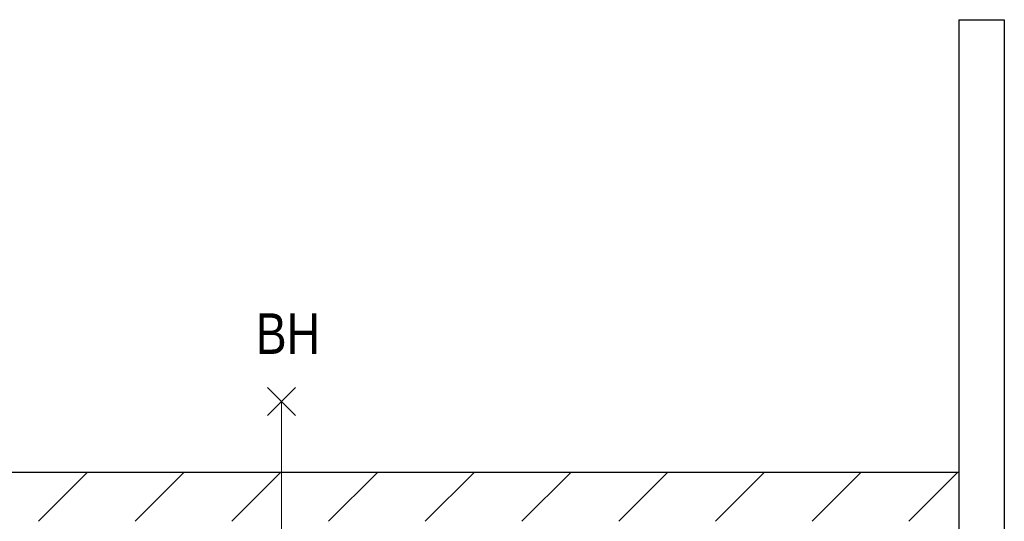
# Model space of a CAD drawing. Header units: millimetres. Extents: x 18442 to 242186, y -49554 to 63508.
# Tile 32 of 175: x 125166 to 129486, y -3543 to -1343. Entities that reach past the tile are written whole.
import ezdxf

# ---------------------------------------------------------------- set-up
doc = ezdxf.new("R2010")
doc.units = ezdxf.units.MM
doc.header["$LTSCALE"] = 400
for name, color, linetype, lineweight in [('BA-Brandveiligheid', 7, 'Continuous', 15), ('mat-beton (ihwg)', 5, 'Continuous', 25), ('mat-kalkzandsteen', 5, 'Continuous', 25), ('None', 7, 'Continuous', 9), ('Tekst', 140, 'Continuous', 15)]:
    doc.layers.add(name, color=color, linetype=linetype, lineweight=lineweight)
doc.styles.add('Arial Narrow', font='ARIALN.TTF', dxfattribs={"height": 211.666667})

# ---------------------------------------------------------------- blocks, each defined once
blk = doc.blocks.new('*X1408')
at = {"layer": 'None', "lineweight": 9}
for p, q in [((-54146.4, 2705), (-53932.4, 2919)), ((-53722.1, 2705), (-53508.1, 2919)), ((-53297.9, 2705), (-53083.9, 2919)), ((-52873.6, 2705), (-52659.6, 2919)), ((-52449.3, 2705), (-52235.3, 2919)), ((-52025.1, 2705), (-51811.1, 2919)), ((-51600.8, 2705), (-51386.8, 2919)), ((-51176.5, 2705), (-50962.5, 2919)), ((-50752.3, 2705), (-50538.3, 2919)), ((-50328, 2705), (-50114, 2919))]:
    blk.add_line(p, q, dxfattribs=at)
blk = doc.blocks.new('0BH  Y')
at = {"layer": 'BA-Brandveiligheid', "color": 7, "linetype": 'Continuous', "lineweight": 15}
for p, q in [((-61.7, 480.2), (61.7, 356.7)), ((61.7, 480.2), (-61.7, 356.7)), ((0, -418.5), (0, 418.5)), ((-61.7, -480.2), (61.7, -356.7)), ((61.7, -480.2), (-61.7, -356.7))]:
    blk.add_line(p, q, dxfattribs=at)
at = {"layer": 'BA-Brandveiligheid', "color": 43, "insert": (-113.4, 805), "char_height": 177.8, "attachment_point": 1, "style": 'Arial Narrow'}
blk.add_mtext('BH', dxfattribs=at)

msp = doc.modelspace()

# ---------------------------------------------------------------- linework, layer by layer
at = {"layer": 'mat-beton (ihwg)', "lineweight": 25}
for p, q in [((129285.7849, -1343.38115), (129285.7849, -4013.38115)), ((129285.7849, -1343.38115), (129485.7849, -1343.38115)), ((129485.7849, -1343.38115), (129485.7849, -4013.38115))]:
    msp.add_line(p, q, dxfattribs=at)
at = {"layer": 'mat-kalkzandsteen', "lineweight": 25}
for q in [(123920.7849, -3329.38115), (129285.7849, -3543.38115)]:
    msp.add_line((129285.7849, -3329.38115), q, dxfattribs=at)

# ---------------------------------------------------------------- block references
at = {"layer": 'mat-kalkzandsteen'}
msp.add_blockref('*X1408', (179394.72553, -6248.38115), dxfattribs=at)
at = {"layer": 'Tekst', "color": 7}
msp.add_blockref('0BH  Y', (126314.72553, -3436.38115), dxfattribs=at)

doc.saveas('drawing.dxf')
